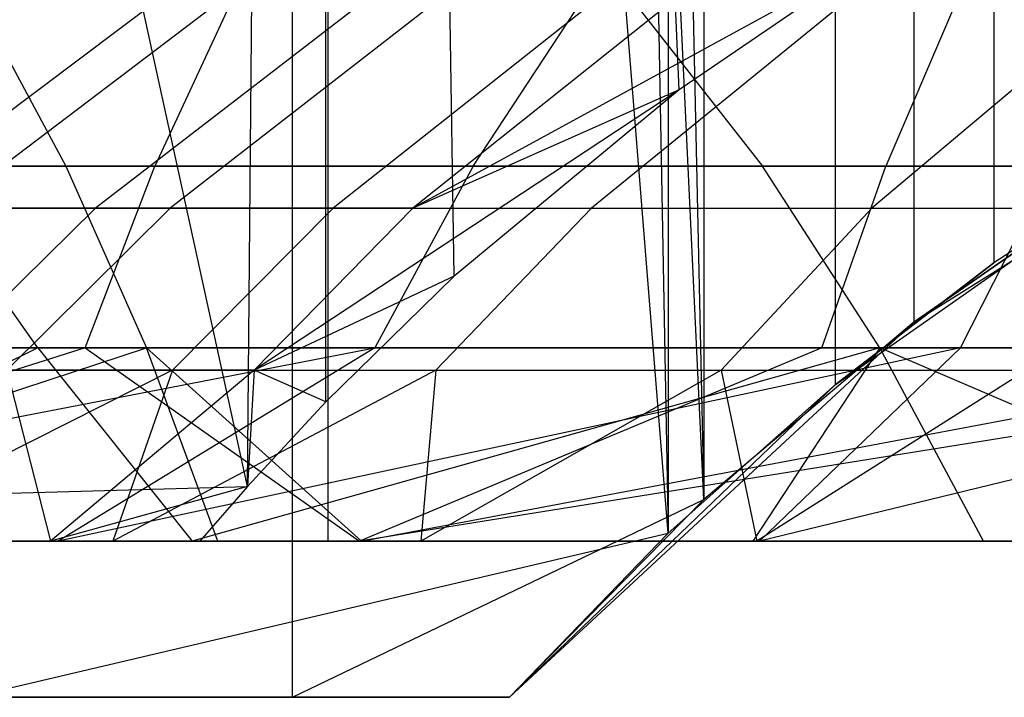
# Model space of a CAD drawing. Extents: x 0.1 to 12.1, y -6 to 6.
# Tile 109 of 181: x 8.218 to 8.418, y -0.9 to -0.762. Entities that reach past the tile are written whole.
import ezdxf

# ---------------------------------------------------------------- set-up
doc = ezdxf.new("R2010")
doc.units = 0
doc.header["$LTSCALE"] = 2.54
doc.layers.get('0').update_dxf_attribs({"linetype": 'CONTINUOUS'})

# ---------------------------------------------------------------- blocks, each defined once
blk = doc.blocks.new('DROPS_COLOR_C_STL')
at = {"color": 0}
for p, q in [((8.26447, -0.85721, 14.92782), (7.87289, 0.93168, 14.78861)), ((8.26447, -0.85721, 14.92782), (7.87289, 0.93168, 14.78861)), ((8.28088, -0.86832, 26.08206), (8.28088, 0.93168, 26.08206)), ((8.28088, -0.86832, 26.08206), (8.28088, 0.93168, 26.08206)), ((8.26447, -0.85721, 14.92782), (8.28038, 0.90337, 14.93414)), ((8.26447, -0.85721, 14.92782), (8.28038, 0.90337, 14.93414)), ((8.35215, -0.77666, 14.96326), (8.28038, 0.90337, 14.93414)), ((8.35215, -0.77666, 14.96326), (8.28038, 0.90337, 14.93414)), ((8.30646, -0.81453, 14.94459), (8.28038, 0.90337, 14.93414)), ((8.30646, -0.81453, 14.94459), (8.28038, 0.90337, 14.93414)), ((8.28039, -0.84, 14.93414), (8.28038, 0.90337, 14.93414)), ((8.28039, -0.84, 14.93414), (8.28038, 0.90337, 14.93414)), ((8.34987, -0.86671, 36.24255), (8.20821, 0.9, 36.14837)), ((8.34987, -0.86671, 36.24255), (8.20821, 0.9, 36.14837)), ((8.35716, -0.85984, 26.97626), (8.27365, 0.9, 26.94247)), ((8.27365, -0.9, 26.94247), (8.27365, 0.9, 26.94247)), ((8.35716, -0.85984, 26.97626), (8.27365, 0.9, 26.94247)), ((8.27365, -0.9, 26.94247), (8.27365, 0.9, 26.94247)), ((8.31769, 0.9, 36.22039), (8.34987, -0.86671, 36.24255)), ((8.31769, 0.9, 36.22039), (8.34987, -0.86671, 36.24255)), ((8.31769, 0.9, 26.96011), (8.35716, -0.85984, 26.97626)), ((8.31769, 0.9, 26.96011), (8.35716, -0.85984, 26.97626)), ((8.35, 0.86658, 36.24264), (8.34987, -0.86671, 36.24255)), ((8.35, 0.86658, 36.24264), (8.34987, -0.86671, 36.24255)), ((8.35731, 0.8597, 26.97632), (8.35716, -0.85984, 26.97626)), ((8.35731, 0.8597, 26.97632), (8.35716, -0.85984, 26.97626)), ((8.38384, 0.83655, 36.26646), (8.38384, -0.83655, 36.26646)), ((8.38384, 0.83655, 36.26646), (8.38384, -0.83655, 36.26646)), ((8.39981, 0.82387, 26.99408), (8.39981, -0.82387, 26.99408)), ((8.39981, 0.82387, 26.99408), (8.39981, -0.82387, 26.99408)), ((8.41605, 0.81184, 36.28961), (8.41605, -0.81184, 36.28961)), ((8.41605, 0.81184, 36.28961), (8.41605, -0.81184, 36.28961)), ((8.25887, -0.74899, 16.88127), (8.19015, -0.80073, 16.91247)), ((8.25887, -0.74899, 16.88127), (8.19015, -0.80073, 16.91247)), ((8.27174, -0.74899, 15.19944), (8.20349, -0.80073, 15.16718)), ((8.27174, -0.74899, 15.19944), (8.20349, -0.80073, 15.16718)), ((8.30078, -0.74899, 16.96812), (8.23364, -0.80073, 17.0026)), ((8.30078, -0.74899, 16.96812), (8.23364, -0.80073, 17.0026)), ((8.31538, -0.74899, 15.1126), (8.24879, -0.80073, 15.07707)), ((8.31538, -0.74899, 15.1126), (8.24879, -0.80073, 15.07707)), ((8.34724, -0.74899, 17.05344), (8.28185, -0.80073, 17.09114)), ((8.34724, -0.74899, 17.05344), (8.28185, -0.80073, 17.09114)), ((8.3928, -0.74899, 14.98024), (8.29807, -0.80073, 14.98996)), ((8.3928, -0.74899, 14.98024), (8.29807, -0.80073, 14.98996)), ((8.36288, -0.74899, 15.02865), (8.29807, -0.80073, 14.98996)), ((8.36288, -0.74899, 15.02865), (8.29807, -0.80073, 14.98996)), ((8.39784, -0.74899, 17.13636), (8.33436, -0.80073, 17.17719)), ((8.39784, -0.74899, 17.13636), (8.33436, -0.80073, 17.17719)), ((8.3928, -0.74899, 14.98024), (8.35215, -0.77666, 14.96326)), ((8.3928, -0.74899, 14.98024), (8.35215, -0.77666, 14.96326)), ((8.45268, -0.74899, 17.21707), (8.39126, -0.80073, 17.26094)), ((8.45268, -0.74899, 17.21707), (8.39126, -0.80073, 17.26094)), ((8.21059, -0.7606, 20.67028), (8.22763, -0.79219, 20.62822)), ((8.21059, -0.7606, 20.67028), (8.22763, -0.79219, 20.62822)), ((8.26036, -0.7606, 21.37107), (8.24566, -0.79219, 21.414)), ((8.26036, -0.7606, 21.37107), (8.24566, -0.79219, 21.414)), ((8.31028, -0.79219, 19.49004), (8.33107, -0.7606, 19.44969)), ((8.31028, -0.79219, 19.49004), (8.33107, -0.7606, 19.44969)), ((8.3443, -0.7606, 18.71873), (8.36907, -0.79219, 18.6807)), ((8.3443, -0.7606, 18.71873), (8.36907, -0.79219, 18.6807)), ((8.40761, -0.7606, 21.41917), (8.3941, -0.79219, 21.46249)), ((8.40761, -0.7606, 21.41917), (8.3941, -0.79219, 21.46249)), ((8.39981, -0.82387, 32.52113), (8.49464, -0.76432, 32.52113)), ((8.39981, -0.82387, 32.52113), (8.49464, -0.76432, 32.52113)), ((8.35215, -0.77666, 14.96326), (8.26581, -0.83362, 14.97069)), ((8.35215, -0.77666, 14.96326), (8.26581, -0.83362, 14.97069)), ((8.35215, -0.77666, 14.96326), (8.29807, -0.80073, 14.98996)), ((8.35215, -0.77666, 14.96326), (8.29807, -0.80073, 14.98996)), ((8.35215, -0.77666, 14.96326), (8.30646, -0.81453, 14.94459)), ((8.35215, -0.77666, 14.96326), (8.30646, -0.81453, 14.94459)), ((8.38384, -0.83655, 39.52568), (8.45889, -0.78391, 39.52568)), ((8.38384, -0.83655, 39.52568), (8.45889, -0.78391, 39.52568)), ((8.45889, -0.78391, 36.32117), (8.41605, -0.81184, 36.28961)), ((8.45889, -0.78391, 39.52568), (8.41605, -0.81184, 36.28961)), ((8.45889, -0.78391, 36.32117), (8.41605, -0.81184, 36.28961)), ((8.45889, -0.78391, 39.52568), (8.41605, -0.81184, 36.28961)), ((8.44628, -0.79159, 27.01395), (8.39981, -0.82387, 26.99408)), ((8.39981, -0.82387, 32.52113), (8.44628, -0.79159, 27.01395)), ((8.39981, -0.82387, 32.52113), (8.44628, -0.79159, 27.01395)), ((8.44628, -0.79159, 27.01395), (8.39981, -0.82387, 26.99408)), ((8.22763, -0.79219, 20.62822), (7.97945, -0.79219, 20.51964)), ((8.22763, -0.79219, 20.62822), (7.97945, -0.79219, 20.51964)), ((8.24566, -0.79219, 21.414), (8.09882, -0.79219, 21.36152)), ((8.24566, -0.79219, 21.414), (8.09882, -0.79219, 21.36152)), ((8.31028, -0.79219, 19.49004), (8.19468, -0.79219, 19.42793)), ((8.31028, -0.79219, 19.49004), (8.19468, -0.79219, 19.42793)), ((8.19573, -0.79219, 18.55934), (8.36907, -0.79219, 18.6807)), ((8.22193, -0.82903, 18.5245), (8.19573, -0.79219, 18.55934)), ((8.19573, -0.79219, 18.55934), (8.36907, -0.79219, 18.6807)), ((8.22193, -0.82903, 18.5245), (8.19573, -0.79219, 18.55934)), ((8.48215, -0.79219, 20.72317), (8.22763, -0.79219, 20.62822)), ((8.22763, -0.79219, 20.62822), (8.24399, -0.82903, 20.58781)), ((8.22763, -0.79219, 20.62822), (8.24399, -0.82903, 20.58781)), ((8.48215, -0.79219, 20.72317), (8.22763, -0.79219, 20.62822)), ((8.23155, -0.82903, 21.45525), (8.24566, -0.79219, 21.414)), ((8.23155, -0.82903, 21.45525), (8.24566, -0.79219, 21.414)), ((8.3941, -0.79219, 21.46249), (8.24566, -0.79219, 21.414)), ((8.3941, -0.79219, 21.46249), (8.24566, -0.79219, 21.414)), ((8.31028, -0.79219, 19.49004), (8.29032, -0.82903, 19.52879)), ((8.31028, -0.79219, 19.49004), (8.29032, -0.82903, 19.52879)), ((8.31028, -0.79219, 19.49004), (8.42792, -0.79219, 19.5482)), ((8.31028, -0.79219, 19.49004), (8.42792, -0.79219, 19.5482)), ((8.36907, -0.79219, 18.6807), (8.55092, -0.79219, 18.79059)), ((8.39287, -0.82903, 18.64418), (8.36907, -0.79219, 18.6807)), ((8.36907, -0.79219, 18.6807), (8.55092, -0.79219, 18.79059)), ((8.39287, -0.82903, 18.64418), (8.36907, -0.79219, 18.6807)), ((8.38112, -0.82903, 21.50411), (8.3941, -0.79219, 21.46249)), ((8.38112, -0.82903, 21.50411), (8.3941, -0.79219, 21.46249)), ((8.54381, -0.79219, 21.50688), (8.3941, -0.79219, 21.46249)), ((8.54381, -0.79219, 21.50688), (8.3941, -0.79219, 21.46249)), ((8.40928, -0.82903, 19.58761), (8.42792, -0.79219, 19.5482)), ((8.40928, -0.82903, 19.58761), (8.42792, -0.79219, 19.5482)), ((8.19015, -0.80073, 16.91247), (8.23364, -0.80073, 17.0026)), ((8.19015, -0.80073, 16.91247), (8.23364, -0.80073, 17.0026)), ((8.20021, -0.83362, 17.01977), (8.23364, -0.80073, 17.0026)), ((8.20021, -0.83362, 17.01977), (8.23364, -0.80073, 17.0026)), ((8.24879, -0.80073, 15.07707), (8.20349, -0.80073, 15.16718)), ((8.24879, -0.80073, 15.07707), (8.20349, -0.80073, 15.16718)), ((8.21563, -0.83362, 15.05938), (8.24879, -0.80073, 15.07707)), ((8.21563, -0.83362, 15.05938), (8.24879, -0.80073, 15.07707)), ((8.23364, -0.80073, 17.0026), (8.28185, -0.80073, 17.09114)), ((8.23364, -0.80073, 17.0026), (8.28185, -0.80073, 17.09114)), ((8.29807, -0.80073, 14.98996), (8.24879, -0.80073, 15.07707)), ((8.29807, -0.80073, 14.98996), (8.24879, -0.80073, 15.07707)), ((8.24929, -0.83362, 17.10991), (8.28185, -0.80073, 17.09114)), ((8.24929, -0.83362, 17.10991), (8.28185, -0.80073, 17.09114)), ((8.26581, -0.83362, 14.97069), (8.29807, -0.80073, 14.98996)), ((8.26581, -0.83362, 14.97069), (8.29807, -0.80073, 14.98996)), ((8.28185, -0.80073, 17.09114), (8.33436, -0.80073, 17.17719)), ((8.28185, -0.80073, 17.09114), (8.33436, -0.80073, 17.17719)), ((8.30275, -0.83362, 17.19752), (8.33436, -0.80073, 17.17719)), ((8.30275, -0.83362, 17.19752), (8.33436, -0.80073, 17.17719)), ((8.33436, -0.80073, 17.17719), (8.39126, -0.80073, 17.26094)), ((8.33436, -0.80073, 17.17719), (8.39126, -0.80073, 17.26094)), ((8.36068, -0.83362, 17.28279), (8.39126, -0.80073, 17.26094)), ((8.36068, -0.83362, 17.28279), (8.39126, -0.80073, 17.26094)), ((8.39126, -0.80073, 17.26094), (8.45218, -0.80073, 17.34183)), ((8.39126, -0.80073, 17.26094), (8.45218, -0.80073, 17.34183)), ((8.41605, -0.81184, 36.28961), (8.38384, -0.83655, 36.26646)), ((8.38384, -0.83655, 39.52568), (8.41605, -0.81184, 36.28961)), ((8.38384, -0.83655, 39.52568), (8.41605, -0.81184, 36.28961)), ((8.41605, -0.81184, 36.28961), (8.38384, -0.83655, 36.26646)), ((8.30646, -0.81453, 14.94459), (8.26581, -0.83362, 14.97069)), ((8.30646, -0.81453, 14.94459), (8.26581, -0.83362, 14.97069)), ((8.30646, -0.81453, 14.94459), (8.28039, -0.84, 14.93414)), ((8.30646, -0.81453, 14.94459), (8.28039, -0.84, 14.93414)), ((8.31769, -0.9, 32.52113), (8.39981, -0.82387, 32.52113)), ((8.31769, -0.9, 32.52113), (8.39981, -0.82387, 32.52113)), ((8.39981, -0.82387, 26.99408), (8.35716, -0.85984, 26.97626)), ((8.39981, -0.82387, 32.52113), (8.35716, -0.85984, 26.97626)), ((8.39981, -0.82387, 26.99408), (8.35716, -0.85984, 26.97626)), ((8.39981, -0.82387, 32.52113), (8.35716, -0.85984, 26.97626)), ((8.39981, -0.82387, 32.52113), (8.39981, -0.82387, 26.99408)), ((8.39981, -0.82387, 32.52113), (8.39981, -0.82387, 26.99408)), ((8.24399, -0.82903, 20.58781), (7.99801, -0.82903, 20.4802)), ((8.24399, -0.82903, 20.58781), (7.99801, -0.82903, 20.4802)), ((8.22193, -0.82903, 18.5245), (8.05986, -0.82903, 18.39391)), ((8.22193, -0.82903, 18.5245), (8.05986, -0.82903, 18.39391)), ((8.08358, -0.82903, 21.40235), (8.23155, -0.82903, 21.45525)), ((8.08358, -0.82903, 21.40235), (8.23155, -0.82903, 21.45525)), ((8.08733, -0.86832, 19.46112), (8.29032, -0.82903, 19.52879)), ((8.08733, -0.86832, 19.46112), (8.29032, -0.82903, 19.52879)), ((8.23155, -0.82903, 21.45525), (8.10674, -0.86832, 21.45197)), ((8.23155, -0.82903, 21.45525), (8.10674, -0.86832, 21.45197)), ((8.12481, -0.86832, 20.49563), (8.24399, -0.82903, 20.58781)), ((8.12481, -0.86832, 20.49563), (8.24399, -0.82903, 20.58781)), ((8.22193, -0.82903, 18.5245), (8.14301, -0.86832, 18.41354)), ((8.22193, -0.82903, 18.5245), (8.14301, -0.86832, 18.41354)), ((8.17341, -0.82903, 19.46598), (8.29032, -0.82903, 19.52879)), ((8.17341, -0.82903, 19.46598), (8.29032, -0.82903, 19.52879)), ((8.39287, -0.82903, 18.64418), (8.22193, -0.82903, 18.5245)), ((8.22193, -0.82903, 18.5245), (8.25323, -0.86832, 18.49982)), ((8.22193, -0.82903, 18.5245), (8.25323, -0.86832, 18.49982)), ((8.39287, -0.82903, 18.64418), (8.22193, -0.82903, 18.5245)), ((8.29032, -0.82903, 19.52879), (8.22607, -0.86832, 19.53861)), ((8.29032, -0.82903, 19.52879), (8.22607, -0.86832, 19.53861)), ((8.40928, -0.82903, 19.58761), (8.22607, -0.86832, 19.53861)), ((8.40928, -0.82903, 19.58761), (8.22607, -0.86832, 19.53861)), ((8.23155, -0.82903, 21.45525), (8.28724, -0.86832, 21.51453)), ((8.23155, -0.82903, 21.45525), (8.38112, -0.82903, 21.50411)), ((8.23155, -0.82903, 21.45525), (8.28724, -0.86832, 21.51453)), ((8.23155, -0.82903, 21.45525), (8.38112, -0.82903, 21.50411)), ((8.24399, -0.82903, 20.58781), (8.49626, -0.82903, 20.68193)), ((8.25846, -0.86832, 20.55211), (8.24399, -0.82903, 20.58781)), ((8.25846, -0.86832, 20.55211), (8.24399, -0.82903, 20.58781)), ((8.2876, -0.86832, 20.5638), (8.24399, -0.82903, 20.58781)), ((8.2876, -0.86832, 20.5638), (8.24399, -0.82903, 20.58781)), ((8.24399, -0.82903, 20.58781), (8.49626, -0.82903, 20.68193)), ((8.39287, -0.82903, 18.64418), (8.25323, -0.86832, 18.49982)), ((8.39287, -0.82903, 18.64418), (8.25323, -0.86832, 18.49982)), ((8.38112, -0.82903, 21.50411), (8.28724, -0.86832, 21.51453)), ((8.38112, -0.82903, 21.50411), (8.28724, -0.86832, 21.51453)), ((8.53199, -0.82903, 21.54884), (8.28724, -0.86832, 21.51453)), ((8.53199, -0.82903, 21.54884), (8.28724, -0.86832, 21.51453)), ((8.2876, -0.86832, 20.5638), (8.49626, -0.82903, 20.68193)), ((8.2876, -0.86832, 20.5638), (8.49626, -0.82903, 20.68193)), ((8.40928, -0.82903, 19.58761), (8.29032, -0.82903, 19.52879)), ((8.40928, -0.82903, 19.58761), (8.29032, -0.82903, 19.52879)), ((8.39287, -0.82903, 18.64418), (8.3671, -0.86832, 18.58082)), ((8.39287, -0.82903, 18.64418), (8.3671, -0.86832, 18.58082)), ((8.40928, -0.82903, 19.58761), (8.36847, -0.86832, 19.6108)), ((8.40928, -0.82903, 19.58761), (8.36847, -0.86832, 19.6108)), ((8.53003, -0.82903, 19.6423), (8.36847, -0.86832, 19.6108)), ((8.53003, -0.82903, 19.6423), (8.36847, -0.86832, 19.6108)), ((8.38112, -0.82903, 21.50411), (8.53199, -0.82903, 21.54884)), ((8.38112, -0.82903, 21.50411), (8.53199, -0.82903, 21.54884)), ((8.4139, -0.86832, 18.61191), (8.39287, -0.82903, 18.64418)), ((8.4139, -0.86832, 18.61191), (8.39287, -0.82903, 18.64418)), ((8.48443, -0.86832, 18.65648), (8.39287, -0.82903, 18.64418)), ((8.48443, -0.86832, 18.65648), (8.39287, -0.82903, 18.64418)), ((8.57219, -0.82903, 18.75254), (8.39287, -0.82903, 18.64418)), ((8.57219, -0.82903, 18.75254), (8.39287, -0.82903, 18.64418)), ((8.53003, -0.82903, 19.6423), (8.40928, -0.82903, 19.58761)), ((8.53003, -0.82903, 19.6423), (8.40928, -0.82903, 19.58761)), ((8.24929, -0.83362, 17.10991), (8.18028, -0.86832, 17.05441)), ((8.24929, -0.83362, 17.10991), (8.18028, -0.86832, 17.05441)), ((8.20021, -0.83362, 17.01977), (8.24929, -0.83362, 17.10991)), ((8.20021, -0.83362, 17.01977), (8.24929, -0.83362, 17.10991)), ((8.26581, -0.83362, 14.97069), (8.21563, -0.83362, 15.05938)), ((8.21563, -0.83362, 15.05938), (8.22451, -0.86832, 14.97445)), ((8.21563, -0.83362, 15.05938), (8.22451, -0.86832, 14.97445)), ((8.26581, -0.83362, 14.97069), (8.21563, -0.83362, 15.05938)), ((8.26581, -0.83362, 14.97069), (8.22451, -0.86832, 14.97445)), ((8.26581, -0.83362, 14.97069), (8.22451, -0.86832, 14.97445)), ((8.24929, -0.83362, 17.10991), (8.23715, -0.86832, 17.15567)), ((8.24929, -0.83362, 17.10991), (8.23715, -0.86832, 17.15567)), ((8.30275, -0.83362, 17.19752), (8.23715, -0.86832, 17.15567)), ((8.30275, -0.83362, 17.19752), (8.23715, -0.86832, 17.15567)), ((8.24929, -0.83362, 17.10991), (8.30275, -0.83362, 17.19752)), ((8.24929, -0.83362, 17.10991), (8.30275, -0.83362, 17.19752)), ((8.26581, -0.83362, 14.97069), (8.26447, -0.85721, 14.92782)), ((8.26581, -0.83362, 14.97069), (8.26447, -0.85721, 14.92782)), ((8.28039, -0.84, 14.93414), (8.26581, -0.83362, 14.97069)), ((8.28039, -0.84, 14.93414), (8.26581, -0.83362, 14.97069)), ((8.30275, -0.83362, 17.19752), (8.29969, -0.86832, 17.254)), ((8.30275, -0.83362, 17.19752), (8.29969, -0.86832, 17.254)), ((8.36068, -0.83362, 17.28279), (8.29969, -0.86832, 17.254)), ((8.36068, -0.83362, 17.28279), (8.29969, -0.86832, 17.254)), ((8.30275, -0.83362, 17.19752), (8.36068, -0.83362, 17.28279)), ((8.30275, -0.83362, 17.19752), (8.36068, -0.83362, 17.28279)), ((8.36068, -0.83362, 17.28279), (8.36791, -0.86832, 17.34934)), ((8.36068, -0.83362, 17.28279), (8.36791, -0.86832, 17.34934)), ((8.36068, -0.83362, 17.28279), (8.4227, -0.83362, 17.36514)), ((8.36068, -0.83362, 17.28279), (8.4227, -0.83362, 17.36514)), ((8.4227, -0.83362, 17.36514), (8.36791, -0.86832, 17.34934)), ((8.4227, -0.83362, 17.36514), (8.36791, -0.86832, 17.34934)), ((8.31769, -0.9, 39.52568), (8.38384, -0.83655, 39.52568)), ((8.31769, -0.9, 39.52568), (8.38384, -0.83655, 39.52568)), ((8.38384, -0.83655, 36.26646), (8.34987, -0.86671, 36.24255)), ((8.38384, -0.83655, 39.52568), (8.34987, -0.86671, 36.24255)), ((8.38384, -0.83655, 36.26646), (8.34987, -0.86671, 36.24255)), ((8.38384, -0.83655, 39.52568), (8.34987, -0.86671, 36.24255)), ((8.38384, -0.83655, 39.52568), (8.38384, -0.83655, 36.26646)), ((8.38384, -0.83655, 39.52568), (8.38384, -0.83655, 36.26646)), ((8.28039, -0.84, 14.93414), (8.26447, -0.85721, 14.92782)), ((8.28039, -0.84, 14.93414), (8.26447, -0.85721, 14.92782)), ((7.87289, -0.86832, 14.78861), (8.26447, -0.85721, 14.92782)), ((7.87289, -0.86832, 14.78861), (8.26447, -0.85721, 14.92782)), ((8.26447, -0.85721, 14.92782), (8.22451, -0.86832, 14.97445)), ((8.26447, -0.85721, 14.92782), (8.22451, -0.86832, 14.97445)), ((8.26447, -0.85721, 14.92782), (8.25484, -0.86832, 14.92403)), ((8.26447, -0.85721, 14.92782), (8.25484, -0.86832, 14.92403)), ((8.27365, -0.9, 26.94247), (8.35716, -0.85984, 26.97626)), ((8.27365, -0.9, 26.94247), (8.35716, -0.85984, 26.97626)), ((8.35716, -0.85984, 26.97626), (8.31769, -0.9, 26.96011)), ((8.31769, -0.9, 32.52113), (8.35716, -0.85984, 26.97626)), ((8.31769, -0.9, 32.52113), (8.35716, -0.85984, 26.97626)), ((8.35716, -0.85984, 26.97626), (8.31769, -0.9, 26.96011)), ((8.20821, -0.9, 36.14837), (8.34987, -0.86671, 36.24255)), ((8.20821, -0.9, 36.14837), (8.34987, -0.86671, 36.24255)), ((8.34987, -0.86671, 36.24255), (8.31769, -0.9, 36.22039)), ((8.31769, -0.9, 39.52568), (8.34987, -0.86671, 36.24255)), ((8.31769, -0.9, 39.52568), (8.34987, -0.86671, 36.24255)), ((8.34987, -0.86671, 36.24255), (8.31769, -0.9, 36.22039)), ((7.87289, -0.86832, 14.78861), (8.25484, -0.86832, 14.92403)), ((7.87289, -0.86832, 14.78861), (8.25484, -0.86832, 14.92403)), ((7.87289, -0.86832, 26.22777), (8.28088, -0.86832, 26.08206)), ((7.87289, -0.86832, 26.22777), (8.28088, -0.86832, 26.08206)), ((8.08733, -0.86832, 19.46112), (8.22607, -0.86832, 19.53861)), ((8.08733, -0.86832, 19.46112), (8.22607, -0.86832, 19.53861)), ((8.10674, -0.86832, 21.45197), (8.28724, -0.86832, 21.51453)), ((8.10674, -0.86832, 21.45197), (8.28724, -0.86832, 21.51453)), ((8.25846, -0.86832, 20.55211), (8.12481, -0.86832, 20.49563)), ((8.25846, -0.86832, 20.55211), (8.12481, -0.86832, 20.49563)), ((8.25323, -0.86832, 18.49982), (8.14301, -0.86832, 18.41354)), ((8.25323, -0.86832, 18.49982), (8.14301, -0.86832, 18.41354)), ((8.22451, -0.86832, 14.97445), (8.16865, -0.86832, 15.07662)), ((8.22451, -0.86832, 14.97445), (8.16865, -0.86832, 15.07662)), ((8.18028, -0.86832, 17.05441), (8.23715, -0.86832, 17.15567)), ((8.18028, -0.86832, 17.05441), (8.23715, -0.86832, 17.15567)), ((8.25484, -0.86832, 14.92403), (8.22451, -0.86832, 14.97445)), ((8.25484, -0.86832, 14.92403), (8.22451, -0.86832, 14.97445)), ((8.22607, -0.86832, 19.53861), (8.36847, -0.86832, 19.6108)), ((8.22607, -0.86832, 19.53861), (8.36847, -0.86832, 19.6108)), ((8.23715, -0.86832, 17.15567), (8.29969, -0.86832, 17.254)), ((8.23715, -0.86832, 17.15567), (8.29969, -0.86832, 17.254)), ((8.3671, -0.86832, 18.58082), (8.25323, -0.86832, 18.49982)), ((8.3671, -0.86832, 18.58082), (8.25323, -0.86832, 18.49982)), ((8.2876, -0.86832, 20.5638), (8.25846, -0.86832, 20.55211)), ((8.2876, -0.86832, 20.5638), (8.25846, -0.86832, 20.55211)), ((8.28088, -0.86832, 26.08206), (8.67729, -0.86832, 25.90728)), ((8.28088, -0.86832, 26.08206), (8.67729, -0.86832, 25.90728)), ((8.28724, -0.86832, 21.51453), (8.47025, -0.86832, 21.57122)), ((8.28724, -0.86832, 21.51453), (8.47025, -0.86832, 21.57122)), ((8.45245, -0.86832, 20.62585), (8.2876, -0.86832, 20.5638)), ((8.45245, -0.86832, 20.62585), (8.2876, -0.86832, 20.5638)), ((8.29969, -0.86832, 17.254), (8.36791, -0.86832, 17.34934)), ((8.29969, -0.86832, 17.254), (8.36791, -0.86832, 17.34934)), ((8.4139, -0.86832, 18.61191), (8.3671, -0.86832, 18.58082)), ((8.4139, -0.86832, 18.61191), (8.3671, -0.86832, 18.58082)), ((8.36791, -0.86832, 17.34934), (8.44173, -0.86832, 17.44146)), ((8.36791, -0.86832, 17.34934), (8.44173, -0.86832, 17.44146)), ((8.36847, -0.86832, 19.6108), (8.5145, -0.86832, 19.67755)), ((8.36847, -0.86832, 19.6108), (8.5145, -0.86832, 19.67755)), ((8.48443, -0.86832, 18.65648), (8.4139, -0.86832, 18.61191)), ((8.48443, -0.86832, 18.65648), (8.4139, -0.86832, 18.61191)), ((8.31769, -0.9, 39.52568), (7.41212, -0.9, 39.52568)), ((8.31769, -0.9, 39.52568), (7.41212, -0.9, 39.52568)), ((8.31769, -0.9, 32.52113), (7.41212, -0.9, 32.52113)), ((8.31769, -0.9, 32.52113), (7.41212, -0.9, 32.52113)), ((7.91901, -0.9, 26.81479), (8.27365, -0.9, 26.94247)), ((7.91901, -0.9, 26.81479), (8.27365, -0.9, 26.94247)), ((8.20821, -0.9, 36.14837), (8.31769, -0.9, 36.22039)), ((8.20821, -0.9, 36.14837), (8.31769, -0.9, 36.22039)), ((8.27365, -0.9, 26.94247), (8.31769, -0.9, 26.96011)), ((8.27365, -0.9, 26.94247), (8.31769, -0.9, 26.96011)), ((8.31769, -0.9, 36.22039), (8.31769, -0.9, 39.52568)), ((8.31769, -0.9, 36.22039), (8.31769, -0.9, 39.52568)), ((8.31769, -0.9, 26.96011), (8.31769, -0.9, 32.52113)), ((8.31769, -0.9, 26.96011), (8.31769, -0.9, 32.52113))]:
    blk.add_line(p, q, dxfattribs=at)

msp = doc.modelspace()

# ---------------------------------------------------------------- block references
at = {"color": 0}
msp.add_blockref('DROPS_COLOR_C_STL', (0, 0), dxfattribs=at)

doc.saveas('drawing.dxf')
